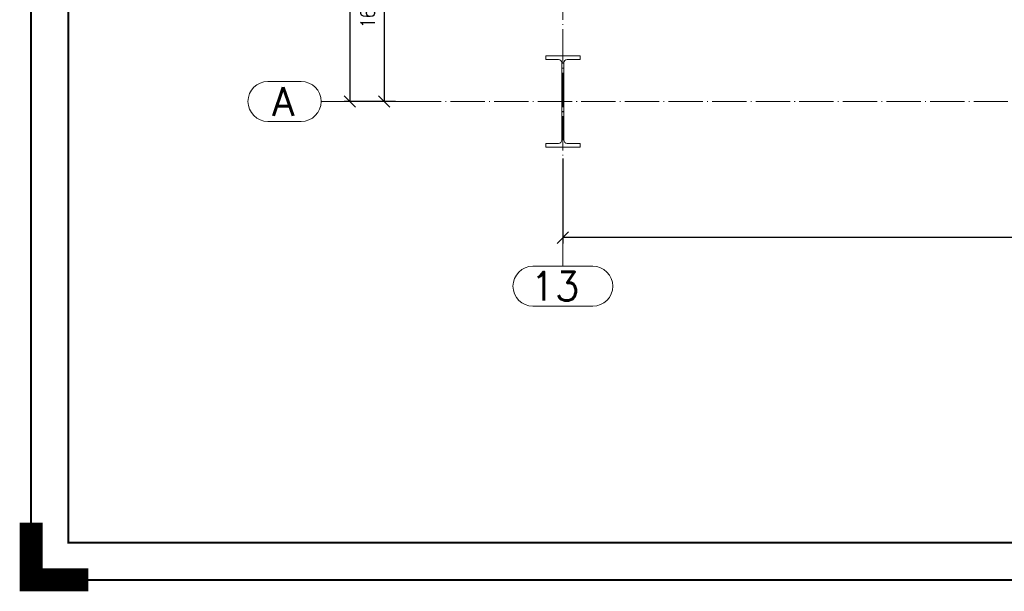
# Paper-space layout 'Layout1' of a CAD drawing. Extents: x -2 to 1033, y -36 to 596.
# Tile 1 of 55: x -2 to 170, y -2 to 98. Entities that reach past the tile are written whole.
import ezdxf
from ezdxf.enums import TextEntityAlignment as Align

# ---------------------------------------------------------------- set-up
doc = ezdxf.new("R2010")
doc.units = 0
doc.linetypes.add('ACAD_ISO04W100', pattern=[30.5, 24, -3, 0.5, -3])
doc.linetypes.add('HP_01_CER_B', pattern=[8, 5, -1, 1, -1])
doc.layers.get('0').update_dxf_attribs({"linetype": 'CONTINUOUS'})
doc.layers.get('DEFPOINTS').update_dxf_attribs({"color": 132, "linetype": 'CONTINUOUS'})
doc.layers.add('RAMECEK_HP', color=251, linetype='CONTINUOUS')
for name, color, linetype, lineweight in [('SS_1.ET-HALA_TaO-RASTR', 7, 'HP_01_CER_B', 13), ('SS_1.ET-HALA_TaO-SLOUP', 9, 'CONTINUOUS', 13), ('SS_KOTY', 3, 'CONTINUOUS', 25)]:
    doc.layers.add(name, color=color, linetype=linetype, lineweight=lineweight)
doc.styles.add('ROMANS', font='romans.shx', dxfattribs={"width": 0.8})
doc.styles.add('romans.shx', font='romans.shx', dxfattribs={"height": 5})
doc.dimstyles.new('A-1_(2.5)_50AS', dxfattribs={"dimtxt": 2.5, "dimasz": 2, "dimexe": 1, "dimexo": 2, "dimgap": 0, "dimtad": 0, "dimdec": 1, "dimlfac": 50, "dimrnd": 1, "dimtxsty": 'ROMANS', "dimblk1": 'OBLIQUE', "dimblk2": 'OBLIQUE', "dimsah": 1, "dimcen": 2, "dimclrd": 256, "dimclre": 256, "dimclrt": 256, "dimadec": 1, "dimazin": 2, "dimtfac": 0.714286, "dimtdec": 1, "dimtmove": 0, "dimatfit": 3, "dimldrblk": 'OPEN', "dimfxl": 1, "dimtvp": 1.142857, "dimtfill": 1, "dimtolj": 1, "dimlwd": -1, "dimlwe": -1, "dimarcsym": 0})

# ---------------------------------------------------------------- blocks, each defined once
blk = doc.blocks.new('*U6')
at = {"layer": 'RAMECEK_HP', "lineweight": 35, "const_width": 0.35}
for points in [[(0, 594), (0, 0), (841, 0), (841, 594)], [(6.5, 587.5), (6.5, 6.5), (834.5, 6.5), (834.5, 587.5)]]:
    blk.add_lwpolyline(points, close=True, dxfattribs=at)
at = {"layer": 'RAMECEK_HP', "lineweight": 40, "const_width": 4}
blk.add_lwpolyline([(0, 10), (0, 0), (10, 0)], dxfattribs=at)
at = {"layer": 'DEFPOINTS', "style": 'ROMANS', "width": 0.8}
blk.add_attdef('TISK', text='', height=10, dxfattribs=at).set_placement((841, -33), align=Align.RIGHT)
blk = doc.blocks.new('_Oblique')
at = {"color": 0, "linetype": 'ByBlock', "lineweight": -2}
blk.add_line((-0.5, -0.5), (0.5, 0.5), dxfattribs=at)
blk = doc.blocks.new('*D14')
at = {"layer": 'DEFPOINTS', "color": 0, "transparency": 16777216}
for p in [(93, 75.77, -10380), (333, 75.77, -10380), (93, 59.92)]:
    blk.add_point(p, dxfattribs=at)
at = {"layer": 'SS_KOTY', "transparency": 16777216}
for p, q in [((93, 73.77), (93, 58.92)), ((333, 73.77), (333, 58.92)), ((333, 59.92), (93, 59.92))]:
    blk.add_line(p, q, dxfattribs=at)
at = {"layer": 'SS_KOTY', "transparency": 16777216, "xscale": 2, "yscale": 2, "zscale": 2, "rotation": 180}
blk.add_blockref('_Oblique', (93, 59.92), dxfattribs=at)
at = {"layer": 'SS_KOTY', "transparency": 16777216, "xscale": 2, "yscale": 2, "zscale": 2}
blk.add_blockref('_Oblique', (333, 59.92), dxfattribs=at)
at = {"layer": 'SS_KOTY', "transparency": 16777216, "insert": (213, 62.78), "char_height": 2.5, "attachment_point": 5, "style": 'ROMANS', "bg_fill": 3, "box_fill_scale": 1.1, "bg_fill_color": 256, "bg_fill_true_color": 13158600, "bg_fill_transparency": 0}
blk.add_mtext('\\A1;12000', dxfattribs=at)
blk = doc.blocks.new('_OPEN')
at = {"color": 0, "linetype": 'ByBlock'}
for p, q in [((-1, 0.167), (0, 0)), ((0, 0), (-1, -0.167)), ((0, 0), (-1, 0))]:
    blk.add_line(p, q, dxfattribs=at)
blk = doc.blocks.new('*D27')
at = {"layer": 'DEFPOINTS', "color": 0, "transparency": 16777216}
for p in [(65.72, 498.57), (55.73, 83.77), (65.72, 83.77)]:
    blk.add_point(p, dxfattribs=at)
at = {"layer": 'SS_KOTY', "transparency": 16777216}
for p, q in [((63.72, 498.57), (54.73, 498.57)), ((55.73, 498.57), (55.73, 83.77)), ((63.72, 83.77), (54.73, 83.77))]:
    blk.add_line(p, q, dxfattribs=at)
at = {"layer": 'SS_KOTY', "transparency": 16777216, "xscale": 2, "yscale": 2, "zscale": 2}
for p, rotation in [((55.73, 498.57), 90), ((55.73, 83.77), 270)]:
    blk.add_blockref('_Oblique', p, dxfattribs=dict(at, rotation=rotation))
at = {"layer": 'SS_KOTY', "transparency": 16777216, "insert": (52.87, 291.17), "char_height": 2.5, "attachment_point": 5, "rotation": 90, "style": 'ROMANS', "bg_fill": 3, "box_fill_scale": 1.1, "bg_fill_color": 256, "bg_fill_true_color": 13158600, "bg_fill_transparency": 0}
blk.add_mtext('\\A1;20740', dxfattribs=at)
blk = doc.blocks.new('*D28')
at = {"layer": 'DEFPOINTS', "color": 0, "transparency": 16777216}
for p in [(93, 116.37, -10388), (61.73, 83.77), (65.72, 83.77)]:
    blk.add_point(p, dxfattribs=at)
at = {"layer": 'SS_KOTY', "transparency": 16777216}
for p, q in [((91, 116.37), (60.73, 116.37)), ((61.73, 116.37), (61.73, 83.77)), ((63.72, 83.77), (60.73, 83.77))]:
    blk.add_line(p, q, dxfattribs=at)
at = {"layer": 'SS_KOTY', "transparency": 16777216, "xscale": 2, "yscale": 2, "zscale": 2}
for p, rotation in [((61.73, 116.37), 90), ((61.73, 83.77), 270)]:
    blk.add_blockref('_Oblique', p, dxfattribs=dict(at, rotation=rotation))
at = {"layer": 'SS_KOTY', "transparency": 16777216, "insert": (58.87, 100.07), "char_height": 2.5, "attachment_point": 5, "rotation": 90, "style": 'ROMANS', "bg_fill": 3, "box_fill_scale": 1.1, "bg_fill_color": 256, "bg_fill_true_color": 13158600, "bg_fill_transparency": 0}
blk.add_mtext('\\A1;1630', dxfattribs=at)

psp = doc.layouts.get("Layout1")

# ---------------------------------------------------------------- linework, layer by layer
at = {"layer": 'SS_1.ET-HALA_TaO-RASTR', "linetype": 'Continuous', "ltscale": 0.25}
for p, q in [((47.229, 87.2685), (41.4195, 87.2685)), ((41.4195, 80.2685), (47.229, 80.2685)), ((98.2263, 54.9192), (87.7739, 54.9192)), ((87.7739, 47.9192), (98.2263, 47.9192))]:
    psp.add_line(p, q, dxfattribs=at)
for centre, start, end in [((41.4195, 83.7685), 90, 270), ((87.7739, 51.4192), 90, 270), ((98.2263, 51.4192), 270, 90)]:
    psp.add_arc(centre, 3.5, start, end, dxfattribs=at)
at = {"layer": 'SS_1.ET-HALA_TaO-SLOUP', "color": 5, "linetype": 'Continuous', "ltscale": 0.25}
for p, q in [((96.0001, 91.1085), (96.0001, 91.7685)), ((90.0001, 76.4285), (90.0001, 75.7685))]:
    psp.add_line(p, q, dxfattribs=at)

# ---------------------------------------------------------------- block references
at = {"layer": 'RAMECEK_HP'}
psp.add_blockref('*U6', (0, 0), dxfattribs=at)

# ---------------------------------------------------------------- texts
at = {"layer": 'SS_1.ET-HALA_TaO-RASTR', "color": 7, "style": 'romans.shx'}
for s, p in [('A', (42.1764, 81.2685)), ('13', (87.335, 48.9192))]:
    psp.add_text(s, height=5, dxfattribs=at).set_placement(p)

# ---------------------------------------------------------------- next in the draw order: dimensions: what is measured, and where the dimension line sits
at = {"layer": 'SS_KOTY'}
dim = psp.add_linear_dim(base=(55.729, 83.7685), p1=(65.725, 498.5685), p2=(65.725, 83.7685), angle=90, dimstyle='A-1_(2.5)_50AS', dxfattribs=at)
dim.commit()
dim.dimension.update_dxf_attribs({"geometry": '*D27', "text_midpoint": (52.8719, 291.1685)})
dim = psp.add_linear_dim(base=(93.0001, 59.9182), p1=(333.0001, 75.7685, -10380), p2=(93.0001, 75.7685, -10380), dimstyle='A-1_(2.5)_50AS', dxfattribs=at)
dim.commit()
dim.dimension.update_dxf_attribs({"geometry": '*D14', "text_midpoint": (213.0001, 62.7753)})

# ---------------------------------------------------------------- next in the draw order: linework, layer by layer
at = {"layer": 'SS_1.ET-HALA_TaO-RASTR', "linetype": 'ACAD_ISO04W100', "ltscale": 0.25}
for p, q in [((55.729, 83.7685), (50.729, 83.7685)), ((93.0001, 59.9182), (93.0001, 59.9192)), ((93.0001, 59.9192), (93.0001, 54.9192))]:
    psp.add_line(p, q, dxfattribs=at)
at = {"layer": 'SS_1.ET-HALA_TaO-RASTR', "linetype": 'Continuous', "ltscale": 0.25}
psp.add_arc((47.229, 83.7685), 3.5, 270, 90, dxfattribs=at)
at = {"layer": 'SS_1.ET-HALA_TaO-SLOUP', "color": 5, "linetype": 'Continuous', "ltscale": 0.25}
for p, q in [((92.2251, 76.4285), (90.0001, 76.4285)), ((96.0001, 76.4285), (93.7751, 76.4285)), ((96.0001, 75.7685), (96.0001, 76.4285)), ((90.0001, 75.7685), (96.0001, 75.7685))]:
    psp.add_line(p, q, dxfattribs=at)
at = {"layer": 'SS_1.ET-HALA_TaO-SLOUP', "color": 5, "linetype": 'Continuous', "ltscale": 0.25, "extrusion": (2.5115e-14, -6.0633e-14, -1)}
psp.add_arc((-92.2251, 77.0285), 0.6, 180, 270, dxfattribs=at)
at = {"layer": 'SS_1.ET-HALA_TaO-SLOUP', "color": 5, "linetype": 'Continuous', "ltscale": 0.25, "extrusion": (-6.0633e-14, -2.5115e-14, -1)}
psp.add_arc((-93.7751, 77.0285), 0.6, 270, 0, dxfattribs=at)

# ---------------------------------------------------------------- next in the draw order: dimensions: what is measured, and where the dimension line sits
at = {"layer": 'SS_KOTY'}
dim = psp.add_linear_dim(base=(61.729, 83.7685), p1=(93.0001, 116.3685, -10388), p2=(65.725, 83.7685), angle=90, dimstyle='A-1_(2.5)_50AS', override={"dimtmove": 1}, dxfattribs=at)
dim.commit()
dim.dimension.update_dxf_attribs({"geometry": '*D28', "text_midpoint": (58.8719, 100.0685)})

# ---------------------------------------------------------------- next in the draw order: linework, layer by layer
at = {"layer": 'SS_1.ET-HALA_TaO-RASTR', "linetype": 'ACAD_ISO04W100', "ltscale": 0.25}
for p, q in [((93.0001, 59.9182), (93.0001, 535.1818)), ((65.725, 83.7685), (55.729, 83.7685)), ((65.725, 83.7685), (370.7728, 83.7685))]:
    psp.add_line(p, q, dxfattribs=at)
at = {"layer": 'SS_1.ET-HALA_TaO-SLOUP', "color": 5, "linetype": 'Continuous', "ltscale": 0.25}
for p, q in [((96.0001, 91.7685), (90.0001, 91.7685)), ((90.0001, 91.7685), (90.0001, 91.1085)), ((90.0001, 91.1085), (92.2251, 91.1085)), ((92.8251, 90.5085), (92.8251, 77.0285)), ((93.1751, 77.0285), (93.1751, 90.5085)), ((93.7751, 91.1085), (96.0001, 91.1085))]:
    psp.add_line(p, q, dxfattribs=at)
at = {"layer": 'SS_1.ET-HALA_TaO-SLOUP', "color": 5, "linetype": 'Continuous', "ltscale": 0.25, "extrusion": (2.5115e-14, 6.0633e-14, -1)}
psp.add_arc((-92.2251, 90.5085), 0.6, 90, 180, dxfattribs=at)
at = {"layer": 'SS_1.ET-HALA_TaO-SLOUP', "color": 5, "linetype": 'Continuous', "ltscale": 0.25, "extrusion": (-6.0633e-14, 2.5115e-14, -1)}
psp.add_arc((-93.7751, 90.5085), 0.6, 0, 90, dxfattribs=at)

doc.saveas('drawing.dxf')
